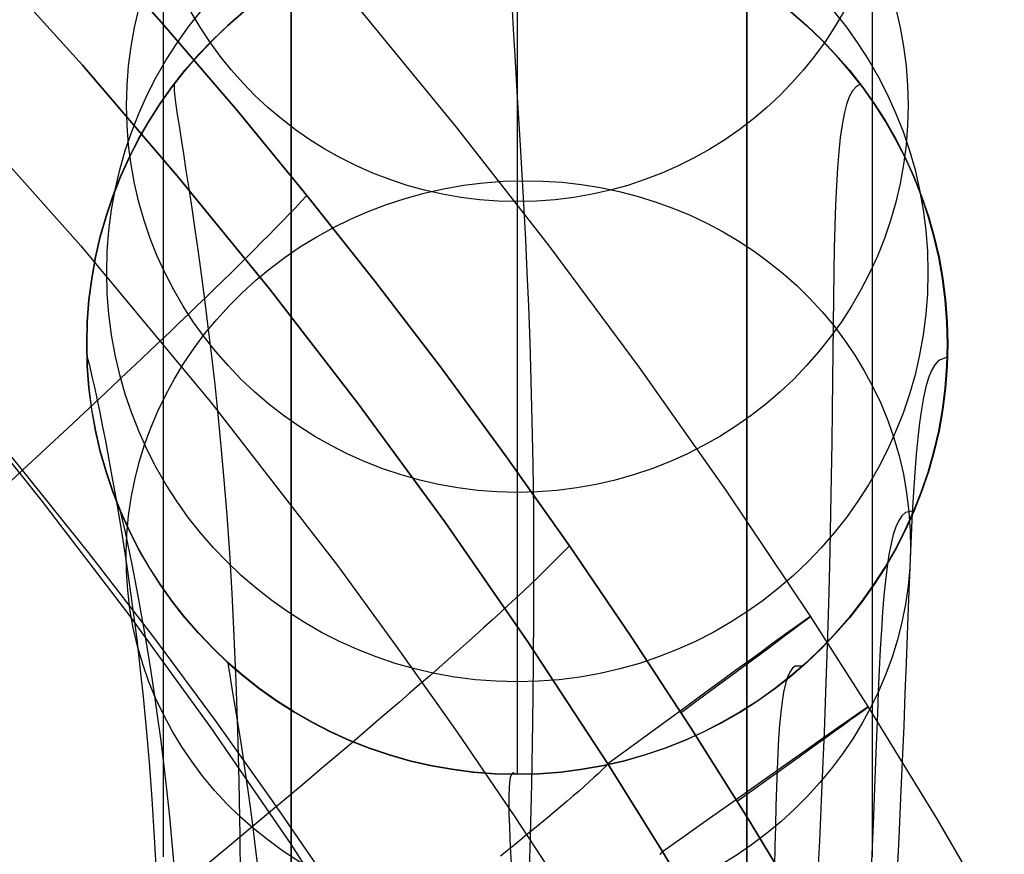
# Model space of a CAD drawing. Extents: x 35614 to 36526, y 4034 to 4838.
# Tile 74 of 79: x 36325 to 36364, y 4611 to 4644. Entities that reach past the tile are written whole.
import ezdxf

# ---------------------------------------------------------------- set-up
doc = ezdxf.new("R2010")
doc.units = 0
doc.layers.add('PREDEFINITO', color=7, linetype='CONTINUOUS')

msp = doc.modelspace()

# ---------------------------------------------------------------- linework, layer by layer
at = {"layer": 'PREDEFINITO'}
for p, q in [((36336.073, 4577.856, 78.329), (36336.073, 4777.942, 78.329)), ((36354.073, 4577.856, 78.329), (36354.073, 4777.942, 78.329)), ((36328.271, 4646.527, -137), (36331.137, 4643.288, -137)), ((36331.137, 4643.288, -137), (36328.271, 4646.527, -137)), ((36327.819, 4641.808, -297.202), (36323.96, 4646.091, -297.202)), ((36323.96, 4646.091, -297.202), (36327.819, 4641.808, -297.202)), ((36331.023, 4643.278, 176.871), (36331.023, 4645.249, 177.537)), ((36331.023, 4643.278, 176.871), (36331.023, 4645.249, 177.537)), ((36359.028, 4645.249, 177.537), (36359.028, 4643.278, 176.871)), ((36342.6, 4639.361, -208.443), (36338.812, 4643.978, -208.443)), ((36344.805, 4644, -48.761), (36344.844, 4643.232, -45.377)), ((36345.001, 4643.922, -504.178), (36345.001, 4640.03, -490.595)), ((36331.023, 4641.33, 176.169), (36331.023, 4643.278, 176.871)), ((36331.023, 4641.33, 176.169), (36331.023, 4643.278, 176.871)), ((36331.137, 4643.288, -137), (36333.945, 4639.998, -137)), ((36333.945, 4639.998, -137), (36331.137, 4643.288, -137)), ((36344.844, 4643.232, -45.377), (36344.891, 4642.397, -42.062)), ((36359.028, 4643.278, 176.871), (36359.028, 4641.33, 176.169)), ((36344.891, 4642.397, -42.062), (36344.944, 4641.497, -38.808)), ((36331.569, 4637.433, -297.202), (36327.819, 4641.808, -297.202)), ((36327.819, 4641.808, -297.202), (36331.569, 4637.433, -297.202)), ((36344.944, 4641.497, -38.808), (36345.003, 4640.531, -35.607)), ((36331.023, 4639.405, 175.431), (36331.023, 4641.33, 176.169)), ((36331.023, 4639.405, 175.431), (36331.023, 4641.33, 176.169)), ((36359.028, 4641.33, 176.169), (36359.028, 4639.405, 175.431)), ((36322.364, 4640.718, -380.007), (36327.755, 4634.67, -380.007)), ((36331.452, 4641.054, -83.739), (36331.442, 4640.959, -79.415)), ((36331.442, 4640.959, -79.415), (36331.451, 4640.791, -75.238)), ((36331.451, 4640.791, -75.238), (36331.476, 4640.55, -71.2)), ((36358.245, 4640.789, -75.474), (36358.12, 4640.554, -71.551)), ((36358.386, 4640.956, -79.533), (36358.245, 4640.789, -75.474)), ((36358.544, 4641.054, -83.739), (36358.386, 4640.956, -79.533)), ((36331.476, 4640.55, -71.2), (36331.517, 4640.238, -67.294)), ((36345.003, 4640.531, -35.607), (36345.065, 4639.502, -32.449)), ((36358.12, 4640.554, -71.551), (36358.011, 4640.252, -67.756)), ((36331.517, 4640.238, -67.294), (36331.572, 4639.856, -63.509)), ((36333.945, 4639.998, -137), (36336.692, 4636.657, -137)), ((36336.692, 4636.657, -137), (36333.945, 4639.998, -137)), ((36345.001, 4640.03, -490.595), (36345.001, 4636.414, -476.937)), ((36358.011, 4640.252, -67.756), (36357.915, 4639.882, -64.08)), ((36331.572, 4639.856, -63.509), (36331.64, 4639.404, -59.84)), ((36357.915, 4639.882, -64.08), (36357.833, 4639.446, -60.513)), ((36331.023, 4637.504, 174.657), (36331.023, 4639.405, 175.431)), ((36331.023, 4637.504, 174.657), (36331.023, 4639.405, 175.431)), ((36331.64, 4639.404, -59.84), (36331.721, 4638.885, -56.277)), ((36346.273, 4634.656, -208.444), (36342.6, 4639.361, -208.443)), ((36345.065, 4639.502, -32.449), (36345.131, 4638.409, -29.327)), ((36357.833, 4639.446, -60.513), (36357.763, 4638.945, -57.047)), ((36359.028, 4639.405, 175.431), (36359.028, 4637.504, 174.657)), ((36331.721, 4638.885, -56.277), (36331.813, 4638.3, -52.812)), ((36357.763, 4638.945, -57.047), (36357.703, 4638.377, -53.673)), ((36345.131, 4638.409, -29.327), (36345.198, 4637.253, -26.232)), ((36357.703, 4638.377, -53.673), (36357.653, 4637.745, -50.381)), ((36331.813, 4638.3, -52.812), (36331.914, 4637.649, -49.437)), ((36331.914, 4637.649, -49.437), (36332.024, 4636.934, -46.145)), ((36357.653, 4637.745, -50.381), (36357.611, 4637.048, -47.163)), ((36331.023, 4635.626, 173.849), (36331.023, 4637.504, 174.657)), ((36331.023, 4635.626, 173.849), (36331.023, 4637.504, 174.657)), ((36335.207, 4632.964, -297.202), (36331.569, 4637.433, -297.202)), ((36331.569, 4637.433, -297.202), (36335.207, 4632.964, -297.202)), ((36345.198, 4637.253, -26.232), (36345.262, 4636.108, -23.338)), ((36359.028, 4637.504, 174.657), (36359.028, 4635.626, 173.849)), ((36332.024, 4636.934, -46.145), (36332.141, 4636.156, -42.926)), ((36357.611, 4637.048, -47.163), (36357.577, 4636.288, -44.01)), ((36336.463, 4636.413, -135.953), (36336.225, 4636.161, -134.938)), ((36336.692, 4636.657, -137), (36336.463, 4636.413, -135.953)), ((36336.692, 4636.657, -137), (36339.379, 4633.267, -137)), ((36339.379, 4633.267, -137), (36336.692, 4636.657, -137)), ((36345.001, 4636.414, -476.937), (36345.001, 4633.16, -463.594)), ((36332.141, 4636.156, -42.926), (36332.265, 4635.317, -39.772)), ((36336.225, 4636.161, -134.938), (36335.977, 4635.904, -133.955)), ((36345.262, 4636.108, -23.338), (36345.325, 4634.902, -20.456)), ((36357.577, 4636.288, -44.01), (36357.55, 4635.464, -40.911)), ((36335.722, 4635.639, -133.003), (36335.457, 4635.368, -132.08)), ((36335.977, 4635.904, -133.955), (36335.722, 4635.639, -133.003)), ((36331.023, 4633.773, 173.007), (36331.023, 4635.626, 173.849)), ((36331.023, 4633.773, 173.007), (36331.023, 4635.626, 173.849)), ((36332.265, 4635.317, -39.772), (36332.393, 4634.416, -36.676)), ((36335.457, 4635.368, -132.08), (36335.184, 4635.09, -131.185)), ((36357.55, 4635.464, -40.911), (36357.527, 4634.577, -37.859)), ((36359.028, 4635.626, 173.849), (36359.028, 4633.773, 173.007)), ((36335.184, 4635.09, -131.185), (36334.903, 4634.806, -130.318)), ((36345.325, 4634.902, -20.456), (36345.386, 4633.629, -17.582)), ((36327.755, 4634.67, -380.007), (36332.935, 4628.437, -380.007)), ((36334.613, 4634.516, -129.477), (36334.315, 4634.219, -128.661)), ((36334.903, 4634.806, -130.318), (36334.613, 4634.516, -129.477)), ((36349.83, 4629.864, -208.444), (36346.273, 4634.656, -208.444)), ((36357.527, 4634.577, -37.859), (36357.509, 4633.628, -34.844)), ((36332.393, 4634.416, -36.676), (36332.525, 4633.457, -33.63)), ((36334.315, 4634.219, -128.661), (36334.01, 4633.916, -127.871)), ((36331.023, 4631.945, 172.132), (36331.023, 4633.773, 173.007)), ((36331.023, 4631.945, 172.132), (36331.023, 4633.773, 173.007)), ((36334.01, 4633.916, -127.871), (36333.696, 4633.606, -127.104)), ((36359.028, 4633.773, 173.007), (36359.028, 4631.945, 172.132)), ((36332.525, 4633.457, -33.63), (36332.659, 4632.439, -30.624)), ((36333.696, 4633.606, -127.104), (36333.374, 4633.291, -126.36)), ((36345.386, 4633.629, -17.582), (36345.443, 4632.283, -14.713)), ((36357.509, 4633.628, -34.844), (36357.494, 4632.617, -31.858)), ((36333.044, 4632.969, -125.637), (36332.707, 4632.642, -124.936)), ((36333.374, 4633.291, -126.36), (36333.044, 4632.969, -125.637)), ((36338.73, 4628.405, -297.202), (36335.207, 4632.964, -297.202)), ((36335.207, 4632.964, -297.202), (36338.73, 4628.405, -297.202)), ((36339.379, 4633.267, -137), (36342.003, 4629.83, -137)), ((36342.003, 4629.83, -137), (36339.379, 4633.267, -137)), ((36345.001, 4633.16, -463.594), (36345.001, 4630.162, -450.193)), ((36332.707, 4632.642, -124.936), (36332.362, 4632.308, -124.255)), ((36357.494, 4632.617, -31.858), (36357.481, 4631.544, -28.891)), ((36332.362, 4632.308, -124.255), (36332.01, 4631.969, -123.593)), ((36332.659, 4632.439, -30.624), (36332.795, 4631.364, -27.652)), ((36345.443, 4632.283, -14.713), (36345.496, 4630.857, -11.843)), ((36331.023, 4630.141, 171.224), (36331.023, 4631.945, 172.132)), ((36331.023, 4630.141, 171.224), (36331.023, 4631.945, 172.132)), ((36332.01, 4631.969, -123.593), (36331.651, 4631.624, -122.95)), ((36359.028, 4631.945, 172.132), (36359.028, 4630.141, 171.224)), ((36331.651, 4631.624, -122.95), (36331.284, 4631.273, -122.325)), ((36332.795, 4631.364, -27.652), (36332.923, 4630.301, -24.879)), ((36357.481, 4631.544, -28.891), (36357.47, 4630.479, -26.11)), ((36331.284, 4631.273, -122.325), (36330.91, 4630.916, -121.717)), ((36330.91, 4630.916, -121.717), (36330.529, 4630.554, -121.125)), ((36345.496, 4630.857, -11.843), (36345.544, 4629.344, -8.97)), ((36328.007, 4630.307, -83.739), (36328.016, 4630.274, -79.6)), ((36328.016, 4630.274, -79.6), (36328.042, 4630.17, -75.61)), ((36330.142, 4630.187, -120.549), (36329.747, 4629.814, -119.988)), ((36330.529, 4630.554, -121.125), (36330.142, 4630.187, -120.549)), ((36332.923, 4630.301, -24.879), (36333.05, 4629.182, -22.123)), ((36357.47, 4630.479, -26.11), (36357.458, 4629.353, -23.334)), ((36361.988, 4630.27, -83.739), (36361.65, 4630.131, -75.907)), ((36328.042, 4630.17, -75.61), (36328.084, 4629.997, -71.761)), ((36328.084, 4629.997, -71.761), (36328.141, 4629.756, -68.043)), ((36329.747, 4629.814, -119.988), (36329.346, 4629.436, -119.44)), ((36331.023, 4628.363, 170.285), (36331.023, 4630.141, 171.224)), ((36331.023, 4628.363, 170.285), (36331.023, 4630.141, 171.224)), ((36342.003, 4629.83, -137), (36344.564, 4626.345, -137)), ((36344.564, 4626.345, -137), (36342.003, 4629.83, -137)), ((36345.001, 4630.162, -450.193), (36345.001, 4627.418, -436.738)), ((36353.27, 4624.987, -208.444), (36349.83, 4629.864, -208.444)), ((36359.028, 4630.141, 171.224), (36359.028, 4628.363, 170.285)), ((36361.504, 4629.966, -72.203), (36361.372, 4629.737, -68.626)), ((36361.65, 4630.131, -75.907), (36361.504, 4629.966, -72.203)), ((36328.141, 4629.756, -68.043), (36328.211, 4629.449, -64.45)), ((36328.211, 4629.449, -64.45), (36328.294, 4629.077, -60.972)), ((36329.346, 4629.436, -119.44), (36328.939, 4629.052, -118.906)), ((36361.253, 4629.447, -65.168), (36361.147, 4629.094, -61.82)), ((36361.372, 4629.737, -68.626), (36361.253, 4629.447, -65.168)), ((36328.294, 4629.077, -60.972), (36328.388, 4628.641, -57.601)), ((36328.939, 4629.052, -118.906), (36328.525, 4628.664, -118.385)), ((36333.05, 4629.182, -22.123), (36333.174, 4628.001, -19.38)), ((36345.544, 4629.344, -8.97), (36345.584, 4627.74, -6.088)), ((36357.458, 4629.353, -23.334), (36357.445, 4628.161, -20.56)), ((36361.147, 4629.094, -61.82), (36361.051, 4628.68, -58.572)), ((36326.24, 4624.568, -313.434), (36322.735, 4628.909, -313.435)), ((36325.459, 4625.807, -115.045), (36322.8, 4629.012, -115.037)), ((36328.525, 4628.664, -118.385), (36328.105, 4628.27, -117.877)), ((36328.388, 4628.641, -57.601), (36328.492, 4628.143, -54.33)), ((36361.051, 4628.68, -58.572), (36360.966, 4628.205, -55.416)), ((36328.105, 4628.27, -117.877), (36327.246, 4627.468, -116.893)), ((36331.023, 4626.61, 169.315), (36331.023, 4628.363, 170.285)), ((36331.023, 4626.61, 169.315), (36331.023, 4628.363, 170.285)), ((36332.935, 4628.437, -380.007), (36337.894, 4622.029, -380.007)), ((36342.135, 4623.757, -297.202), (36338.73, 4628.405, -297.202)), ((36338.73, 4628.405, -297.202), (36342.135, 4623.757, -297.202)), ((36359.028, 4628.363, 170.285), (36359.028, 4626.61, 169.315)), ((36328.492, 4628.143, -54.33), (36328.606, 4627.584, -51.15)), ((36333.174, 4628.001, -19.38), (36333.295, 4626.751, -16.644)), ((36357.445, 4628.161, -20.56), (36357.428, 4626.896, -17.783)), ((36360.966, 4628.205, -55.416), (36360.889, 4627.67, -52.34)), ((36327.246, 4627.468, -116.893), (36326.364, 4626.647, -115.951)), ((36328.606, 4627.584, -51.15), (36328.728, 4626.966, -48.053)), ((36345.584, 4627.74, -6.088), (36345.615, 4626.037, -3.194)), ((36360.889, 4627.67, -52.34), (36360.821, 4627.075, -49.337)), ((36345.001, 4627.418, -436.738), (36345.001, 4624.926, -423.236)), ((36360.821, 4627.075, -49.337), (36360.76, 4626.421, -46.397)), ((36328.728, 4626.966, -48.053), (36328.856, 4626.29, -45.03)), ((36333.295, 4626.751, -16.644), (36333.412, 4625.425, -13.909)), ((36357.428, 4626.896, -17.783), (36357.407, 4625.551, -15)), ((36326.364, 4626.647, -115.951), (36325.459, 4625.807, -115.045)), ((36331.023, 4624.882, 168.314), (36331.023, 4626.61, 169.315)), ((36331.023, 4624.882, 168.314), (36331.023, 4626.61, 169.315)), ((36344.564, 4626.345, -137), (36347.061, 4622.814, -137)), ((36347.061, 4622.814, -137), (36344.564, 4626.345, -137)), ((36359.028, 4626.61, 169.315), (36359.028, 4624.882, 168.314)), ((36360.76, 4626.421, -46.397), (36360.704, 4625.709, -43.51)), ((36328.856, 4626.29, -45.03), (36328.99, 4625.558, -42.074)), ((36345.615, 4626.037, -3.194), (36345.637, 4624.23, -0.284)), ((36325.459, 4625.807, -115.045), (36324.533, 4624.95, -114.173)), ((36328.059, 4622.555, -115.054), (36325.459, 4625.807, -115.045)), ((36328.99, 4625.558, -42.074), (36329.128, 4624.77, -39.175)), ((36357.407, 4625.551, -15), (36357.381, 4624.12, -12.206)), ((36360.704, 4625.709, -43.51), (36360.654, 4624.939, -40.668)), ((36333.412, 4625.425, -13.909), (36333.523, 4624.018, -11.173)), ((36329.128, 4624.77, -39.175), (36329.27, 4623.929, -36.327)), ((36331.023, 4623.18, 167.284), (36331.023, 4624.882, 168.314)), ((36331.023, 4623.18, 167.284), (36331.023, 4624.882, 168.314)), ((36345.001, 4624.926, -423.236), (36345.001, 4622.685, -409.696)), ((36356.589, 4620.027, -208.444), (36353.27, 4624.987, -208.444)), ((36359.028, 4624.882, 168.314), (36359.028, 4623.18, 167.284)), ((36360.654, 4624.939, -40.668), (36360.608, 4624.111, -37.86)), ((36329.632, 4620.139, -313.433), (36326.24, 4624.568, -313.434)), ((36329.269, 4624.344, -83.739), (36329.271, 4624.345, -79.717)), ((36329.271, 4624.345, -79.717), (36329.29, 4624.277, -75.845)), ((36329.29, 4624.277, -75.845), (36329.323, 4624.142, -72.113)), ((36329.323, 4624.142, -72.113), (36329.371, 4623.942, -68.513)), ((36333.523, 4624.018, -11.173), (36333.627, 4622.523, -8.429)), ((36345.637, 4624.23, -0.284), (36345.648, 4622.311, 2.646)), ((36357.381, 4624.12, -12.206), (36357.348, 4622.597, -9.399)), ((36360.201, 4624.001, -72.527), (36360.075, 4623.814, -69.06)), ((36360.341, 4624.128, -76.123), (36360.201, 4624.001, -72.527)), ((36360.665, 4624.196, -83.739), (36360.341, 4624.128, -76.123)), ((36360.608, 4624.111, -37.86), (36360.565, 4623.227, -35.078)), ((36329.27, 4623.929, -36.327), (36329.415, 4623.036, -33.521)), ((36329.371, 4623.942, -68.513), (36329.432, 4623.678, -65.038)), ((36329.432, 4623.678, -65.038), (36329.505, 4623.351, -61.678)), ((36345.42, 4619.021, -297.202), (36342.135, 4623.757, -297.202)), ((36342.135, 4623.757, -297.202), (36345.42, 4619.021, -297.202)), ((36360.075, 4623.814, -69.06), (36359.961, 4623.566, -65.713)), ((36329.505, 4623.351, -61.678), (36329.589, 4622.964, -58.426)), ((36359.859, 4623.258, -62.475), (36359.768, 4622.891, -59.339)), ((36359.961, 4623.566, -65.713), (36359.859, 4623.258, -62.475)), ((36360.565, 4623.227, -35.078), (36360.523, 4622.286, -32.312)), ((36329.415, 4623.036, -33.521), (36329.56, 4622.092, -30.747)), ((36329.589, 4622.964, -58.426), (36329.683, 4622.516, -55.273)), ((36331.023, 4621.505, 166.224), (36331.023, 4623.18, 167.284)), ((36331.023, 4621.505, 166.224), (36331.023, 4623.18, 167.284)), ((36347.061, 4622.814, -137), (36346.83, 4622.576, -135.956)), ((36347.061, 4622.814, -137), (36349.494, 4619.238, -137)), ((36349.494, 4619.238, -137), (36347.061, 4622.814, -137)), ((36359.028, 4623.18, 167.284), (36359.028, 4621.505, 166.224)), ((36359.768, 4622.891, -59.339), (36359.686, 4622.466, -56.293)), ((36330.599, 4619.255, -115.062), (36328.059, 4622.555, -115.054)), ((36329.683, 4622.516, -55.273), (36329.785, 4622.011, -52.211)), ((36333.627, 4622.523, -8.429), (36333.723, 4620.933, -5.672)), ((36345.001, 4622.685, -409.696), (36345.001, 4620.692, -396.119)), ((36346.83, 4622.576, -135.956), (36346.59, 4622.332, -134.945)), ((36357.348, 4622.597, -9.399), (36357.307, 4620.975, -6.574)), ((36359.686, 4622.466, -56.293), (36359.613, 4621.983, -53.33)), ((36329.56, 4622.092, -30.747), (36329.697, 4621.157, -28.163)), ((36337.894, 4622.029, -380.007), (36340.289, 4618.761, -380.007)), ((36345.648, 4622.311, 2.646), (36345.647, 4620.276, 5.6)), ((36346.34, 4622.083, -133.965), (36346.08, 4621.828, -133.015)), ((36346.59, 4622.332, -134.945), (36346.34, 4622.083, -133.965)), ((36360.523, 4622.286, -32.312), (36360.486, 4621.349, -29.718)), ((36329.785, 4622.011, -52.211), (36329.896, 4621.449, -49.23)), ((36346.08, 4621.828, -133.015), (36345.812, 4621.566, -132.094)), ((36359.613, 4621.983, -53.33), (36359.548, 4621.444, -50.439)), ((36329.896, 4621.449, -49.23), (36330.012, 4620.831, -46.324)), ((36331.023, 4619.856, 165.137), (36331.023, 4621.505, 166.224)), ((36331.023, 4619.856, 165.137), (36331.023, 4621.505, 166.224)), ((36345.534, 4621.3, -131.202), (36345.247, 4621.027, -130.337)), ((36345.812, 4621.566, -132.094), (36345.534, 4621.3, -131.202)), ((36359.028, 4621.505, 166.224), (36359.028, 4619.856, 165.137)), ((36359.548, 4621.444, -50.439), (36359.49, 4620.848, -47.611)), ((36360.486, 4621.349, -29.718), (36360.447, 4620.357, -27.126)), ((36329.697, 4621.157, -28.163), (36329.832, 4620.172, -25.595)), ((36333.723, 4620.933, -5.672), (36333.81, 4619.241, -2.898)), ((36345.247, 4621.027, -130.337), (36344.951, 4620.749, -129.498)), ((36357.307, 4620.975, -6.574), (36357.257, 4619.248, -3.727)), ((36330.012, 4620.831, -46.324), (36330.135, 4620.16, -43.484)), ((36344.647, 4620.465, -128.685), (36344.334, 4620.175, -127.896)), ((36344.951, 4620.749, -129.498), (36344.647, 4620.465, -128.685)), ((36345.001, 4620.692, -396.119), (36345.001, 4618.944, -382.51)), ((36359.49, 4620.848, -47.611), (36359.437, 4620.197, -44.837)), ((36332.908, 4615.626, -313.432), (36329.632, 4620.139, -313.433)), ((36329.832, 4620.172, -25.595), (36329.966, 4619.13, -23.038)), ((36330.135, 4620.16, -43.484), (36330.261, 4619.437, -40.7)), ((36344.334, 4620.175, -127.896), (36344.012, 4619.88, -127.131)), ((36345.647, 4620.276, 5.6), (36345.633, 4618.117, 8.583)), ((36359.437, 4620.197, -44.837), (36359.389, 4619.491, -42.108)), ((36360.447, 4620.357, -27.126), (36360.408, 4619.301, -24.531)), ((36331.023, 4618.233, 164.021), (36331.023, 4619.856, 165.137)), ((36331.023, 4618.233, 164.021), (36331.023, 4619.856, 165.137)), ((36344.012, 4619.88, -127.131), (36343.681, 4619.58, -126.388)), ((36358.865, 4616.467, -208.445), (36356.589, 4620.027, -208.444)), ((36359.028, 4619.856, 165.137), (36359.028, 4618.233, 164.021)), ((36330.261, 4619.437, -40.7), (36330.391, 4618.663, -37.966)), ((36343.681, 4619.58, -126.388), (36343.343, 4619.274, -125.667)), ((36359.389, 4619.491, -42.108), (36359.345, 4618.73, -39.413)), ((36360.408, 4619.301, -24.531), (36360.365, 4618.176, -21.93)), ((36329.966, 4619.13, -23.038), (36330.096, 4618.024, -20.487)), ((36333.079, 4615.908, -115.071), (36330.599, 4619.255, -115.062)), ((36333.81, 4619.241, -2.898), (36333.886, 4617.442, -0.102)), ((36342.996, 4618.962, -124.967), (36342.641, 4618.646, -124.287)), ((36343.343, 4619.274, -125.667), (36342.996, 4618.962, -124.967)), ((36345.001, 4618.944, -382.51), (36345.001, 4617.438, -368.873)), ((36348.582, 4614.198, -297.202), (36345.42, 4619.021, -297.202)), ((36345.42, 4619.021, -297.202), (36348.582, 4614.198, -297.202)), ((36349.494, 4619.238, -137), (36351.862, 4615.618, -137)), ((36351.862, 4615.618, -137), (36349.494, 4619.238, -137)), ((36357.257, 4619.248, -3.727), (36357.197, 4617.41, -0.855)), ((36330.391, 4618.663, -37.966), (36330.524, 4617.84, -35.272)), ((36340.289, 4618.761, -380.007), (36342.627, 4615.453, -380.007)), ((36342.641, 4618.646, -124.287), (36342.278, 4618.324, -123.626)), ((36359.345, 4618.73, -39.413), (36359.304, 4617.916, -36.744)), ((36331.023, 4616.637, 162.879), (36331.023, 4618.233, 164.021)), ((36331.023, 4616.637, 162.879), (36331.023, 4618.233, 164.021)), ((36333.582, 4618.209, -79.851), (36333.576, 4618.178, -76.113)), ((36333.576, 4618.178, -76.113), (36333.584, 4618.084, -72.516)), ((36333.604, 4618.174, -83.739), (36333.582, 4618.209, -79.851)), ((36342.278, 4618.324, -123.626), (36341.908, 4617.997, -122.984)), ((36359.028, 4618.233, 164.021), (36359.028, 4616.637, 162.879)), ((36360.365, 4618.176, -21.93), (36360.319, 4616.975, -19.318)), ((36330.096, 4618.024, -20.487), (36330.222, 4616.846, -17.936)), ((36330.524, 4617.84, -35.272), (36330.657, 4616.968, -32.61)), ((36333.584, 4618.084, -72.516), (36333.606, 4617.927, -69.051)), ((36333.606, 4617.927, -69.051), (36333.641, 4617.709, -65.711)), ((36341.908, 4617.997, -122.984), (36341.529, 4617.665, -122.36)), ((36345.633, 4618.117, 8.583), (36345.603, 4615.828, 11.598)), ((36355.767, 4617.826, -69.447), (36355.675, 4617.62, -66.198)), ((36355.87, 4617.974, -72.816), (36355.767, 4617.826, -69.447)), ((36355.987, 4618.063, -76.315), (36355.87, 4617.974, -72.816)), ((36356.264, 4618.059, -83.739), (36355.987, 4618.063, -76.315)), ((36359.304, 4617.916, -36.744), (36359.264, 4617.05, -34.091)), ((36333.641, 4617.709, -65.711), (36333.687, 4617.431, -62.485)), ((36333.687, 4617.431, -62.485), (36333.743, 4617.095, -59.366)), ((36333.886, 4617.442, -0.102), (36333.951, 4615.529, 2.722)), ((36341.529, 4617.665, -122.36), (36341.143, 4617.328, -121.752)), ((36345.001, 4617.438, -368.873), (36345.001, 4615.142, -341.504)), ((36355.595, 4617.356, -63.061), (36355.525, 4617.035, -60.026)), ((36355.675, 4617.62, -66.198), (36355.595, 4617.356, -63.061)), ((36357.197, 4617.41, -0.855), (36357.124, 4615.453, 2.046)), ((36330.657, 4616.968, -32.61), (36330.782, 4616.105, -30.129)), ((36333.743, 4617.095, -59.366), (36333.809, 4616.702, -56.345)), ((36340.75, 4616.985, -121.161), (36340.349, 4616.638, -120.585)), ((36341.143, 4617.328, -121.752), (36340.75, 4616.985, -121.161)), ((36355.525, 4617.035, -60.026), (36355.464, 4616.658, -57.083)), ((36359.264, 4617.05, -34.091), (36359.228, 4616.186, -31.602)), ((36360.319, 4616.975, -19.318), (36360.268, 4615.69, -16.691)), ((36330.222, 4616.846, -17.936), (36330.343, 4615.591, -15.38)), ((36331.023, 4615.068, 161.71), (36331.023, 4616.637, 162.879)), ((36331.023, 4615.068, 161.71), (36331.023, 4616.637, 162.879)), ((36333.809, 4616.702, -56.345), (36333.883, 4616.254, -53.414)), ((36340.349, 4616.638, -120.585), (36339.941, 4616.286, -120.024)), ((36355.464, 4616.658, -57.083), (36355.411, 4616.226, -54.223)), ((36359.028, 4616.637, 162.879), (36359.028, 4615.068, 161.71)), ((36333.883, 4616.254, -53.414), (36333.965, 4615.752, -50.563)), ((36339.941, 4616.286, -120.024), (36339.526, 4615.93, -119.477)), ((36355.411, 4616.226, -54.223), (36355.366, 4615.741, -51.437)), ((36361.602, 4611.999, -208.445), (36358.865, 4616.467, -208.445)), ((36359.228, 4616.186, -31.602), (36359.192, 4615.268, -29.116)), ((36330.782, 4616.105, -30.129), (36330.906, 4615.194, -27.663)), ((36335.496, 4612.517, -115.081), (36333.079, 4615.908, -115.071)), ((36339.526, 4615.93, -119.477), (36339.104, 4615.568, -118.944)), ((36345.603, 4615.828, 11.598), (36345.558, 4613.403, 14.649)), ((36330.343, 4615.591, -15.38), (36330.457, 4614.251, -12.813)), ((36336.064, 4611.028, -313.431), (36332.908, 4615.626, -313.432)), ((36333.951, 4615.529, 2.722), (36334.003, 4613.495, 5.577)), ((36333.965, 4615.752, -50.563), (36334.053, 4615.197, -47.785)), ((36339.104, 4615.568, -118.944), (36338.676, 4615.202, -118.423)), ((36342.627, 4615.453, -380.007), (36344.905, 4612.105, -380.007)), ((36351.862, 4615.618, -137), (36354.163, 4611.956, -137)), ((36354.163, 4611.956, -137), (36351.862, 4615.618, -137)), ((36355.366, 4615.741, -51.437), (36355.328, 4615.202, -48.716)), ((36357.124, 4615.453, 2.046), (36357.039, 4613.372, 4.98)), ((36360.268, 4615.69, -16.691), (36360.21, 4614.316, -14.045)), ((36330.906, 4615.194, -27.663), (36331.029, 4614.227, -25.206)), ((36331.023, 4613.527, 160.516), (36331.023, 4615.068, 161.71)), ((36331.023, 4613.527, 160.516), (36331.023, 4615.068, 161.71)), ((36334.053, 4615.197, -47.785), (36334.146, 4614.591, -45.07)), ((36338.676, 4615.202, -118.423), (36338.24, 4614.832, -117.914)), ((36345.001, 4615.142, -341.504), (36345.001, 4613.785, -314.074)), ((36355.328, 4615.202, -48.716), (36355.295, 4614.61, -46.049)), ((36359.028, 4615.068, 161.71), (36359.028, 4613.527, 160.516)), ((36359.192, 4615.268, -29.116), (36359.154, 4614.291, -26.626)), ((36338.24, 4614.832, -117.914), (36337.35, 4614.077, -116.93)), ((36330.457, 4614.251, -12.813), (36330.564, 4612.819, -10.229)), ((36334.146, 4614.591, -45.07), (36334.244, 4613.936, -42.411)), ((36355.295, 4614.61, -46.049), (36355.266, 4613.967, -43.428)), ((36359.154, 4614.291, -26.626), (36359.114, 4613.247, -24.128)), ((36360.21, 4614.316, -14.045), (36360.145, 4612.845, -11.376)), ((36331.029, 4614.227, -25.206), (36331.148, 4613.199, -22.753)), ((36334.244, 4613.936, -42.411), (36334.344, 4613.232, -39.798)), ((36337.35, 4614.077, -116.93), (36336.435, 4613.305, -115.987)), ((36348.342, 4613.948, -298.461), (36348.195, 4613.805, -299.079)), ((36348.409, 4614.016, -298.149), (36348.342, 4613.948, -298.461)), ((36348.472, 4614.08, -297.835), (36348.409, 4614.016, -298.149)), ((36348.529, 4614.14, -297.52), (36348.472, 4614.08, -297.835)), ((36348.582, 4614.198, -297.202), (36348.529, 4614.14, -297.52)), ((36350.744, 4610.733, -297.202), (36348.582, 4614.198, -297.202)), ((36348.582, 4614.198, -297.202), (36350.744, 4610.733, -297.202)), ((36355.266, 4613.967, -43.428), (36355.241, 4613.274, -40.844)), ((36331.023, 4612.012, 159.297), (36331.023, 4613.527, 160.516)), ((36331.023, 4612.012, 159.297), (36331.023, 4613.527, 160.516)), ((36334.003, 4613.495, 5.577), (36334.041, 4611.334, 8.47)), ((36344.696, 4613.473, -66.363), (36344.676, 4613.234, -63.265)), ((36344.726, 4613.654, -69.576), (36344.696, 4613.473, -66.363)), ((36344.768, 4613.777, -72.91), (36344.726, 4613.654, -69.576)), ((36344.824, 4613.841, -76.376), (36344.768, 4613.777, -72.91)), ((36344.977, 4613.786, -83.739), (36344.824, 4613.841, -76.376)), ((36345.001, 4613.786, -83.739), (36345.001, 4613.785, -314.074)), ((36347.849, 4613.485, -300.29), (36347.652, 4613.309, -300.884)), ((36348.03, 4613.651, -299.688), (36347.849, 4613.485, -300.29)), ((36348.195, 4613.805, -299.079), (36348.03, 4613.651, -299.688)), ((36359.028, 4613.527, 160.516), (36359.028, 4612.012, 159.297)), ((36331.148, 4613.199, -22.753), (36331.263, 4612.101, -20.298)), ((36334.344, 4613.232, -39.798), (36334.447, 4612.482, -37.222)), ((36336.435, 4613.305, -115.987), (36335.496, 4612.517, -115.081)), ((36344.676, 4613.234, -63.265), (36344.667, 4612.94, -60.27)), ((36345.558, 4613.403, 14.649), (36345.495, 4610.837, 17.741)), ((36347.441, 4613.123, -301.469), (36347.215, 4612.928, -302.047)), ((36347.652, 4613.309, -300.884), (36347.441, 4613.123, -301.469)), ((36355.241, 4613.274, -40.844), (36355.219, 4612.53, -38.287)), ((36357.039, 4613.372, 4.98), (36356.939, 4611.16, 7.952)), ((36359.114, 4613.247, -24.128), (36359.07, 4612.129, -21.619)), ((36330.564, 4612.819, -10.229), (36330.662, 4611.289, -7.623)), ((36344.667, 4612.94, -60.27), (36344.667, 4612.592, -57.371)), ((36346.977, 4612.724, -302.617), (36346.726, 4612.511, -303.179)), ((36347.215, 4612.928, -302.047), (36346.977, 4612.724, -302.617)), ((36360.145, 4612.845, -11.376), (36360.072, 4611.271, -8.679)), ((36334.447, 4612.482, -37.222), (36334.551, 4611.686, -34.676)), ((36335.496, 4612.517, -115.081), (36334.535, 4611.712, -114.207)), ((36337.851, 4609.082, -115.09), (36335.496, 4612.517, -115.081)), ((36344.667, 4612.592, -57.371), (36344.674, 4612.19, -54.558)), ((36346.726, 4612.511, -303.179), (36346.464, 4612.291, -303.733)), ((36355.219, 4612.53, -38.287), (36355.199, 4611.738, -35.747)), ((36331.023, 4610.526, 158.053), (36331.023, 4612.012, 159.297)), ((36331.023, 4610.526, 158.053), (36331.023, 4612.012, 159.297)), ((36331.263, 4612.101, -20.298), (36331.373, 4610.927, -17.835)), ((36344.674, 4612.19, -54.558), (36344.689, 4611.736, -51.823)), ((36344.905, 4612.105, -380.007), (36347.124, 4608.718, -380.007)), ((36346.19, 4612.062, -304.279), (36345.905, 4611.826, -304.817)), ((36346.464, 4612.291, -303.733), (36346.19, 4612.062, -304.279)), ((36354.163, 4611.956, -137), (36356.397, 4608.253, -137)), ((36356.397, 4608.252, -137), (36354.163, 4611.956, -137)), ((36359.07, 4612.129, -21.619), (36359.021, 4610.929, -19.092)), ((36359.028, 4612.012, 159.297), (36359.028, 4610.526, 158.053)), ((36364.244, 4607.472, -208.445), (36361.602, 4611.999, -208.445)), ((36334.535, 4611.712, -114.207), (36333.552, 4610.893, -113.361)), ((36334.551, 4611.686, -34.676), (36334.649, 4610.896, -32.301)), ((36344.689, 4611.736, -51.823), (36344.711, 4611.231, -49.155)), ((36345.611, 4611.584, -305.346), (36345.307, 4611.335, -305.868)), ((36345.905, 4611.826, -304.817), (36345.611, 4611.584, -305.346)), ((36355.199, 4611.738, -35.747), (36355.18, 4610.947, -33.367)), ((36330.662, 4611.289, -7.623), (36330.751, 4609.654, -4.989)), ((36334.041, 4611.334, 8.47), (36334.064, 4609.039, 11.404)), ((36344.711, 4611.231, -49.155), (36344.737, 4610.676, -46.547)), ((36345.307, 4611.335, -305.868), (36344.994, 4611.079, -306.382)), ((36356.939, 4611.16, 7.952), (36356.824, 4608.811, 10.963)), ((36360.072, 4611.271, -8.679), (36359.989, 4609.587, -5.951)), ((36331.373, 4610.927, -17.835), (36331.477, 4609.67, -15.359)), ((36333.552, 4610.893, -113.361), (36332.548, 4610.059, -112.541)), ((36334.649, 4610.896, -32.301), (36334.747, 4610.06, -29.938)), ((36339.098, 4606.35, -313.43), (36336.064, 4611.028, -313.431)), ((36344.673, 4610.818, -306.887), (36344.344, 4610.551, -307.384)), ((36344.994, 4611.079, -306.382), (36344.673, 4610.818, -306.887)), ((36345.495, 4610.837, 17.741), (36345.414, 4608.122, 20.877)), ((36355.18, 4610.947, -33.367), (36355.161, 4610.107, -30.989)), ((36359.021, 4610.929, -19.092), (36358.966, 4609.642, -16.545)), ((36344.737, 4610.676, -46.547), (36344.768, 4610.073, -43.989)), ((36350.69, 4610.675, -297.519), (36350.632, 4610.615, -297.835)), ((36350.744, 4610.733, -297.202), (36350.69, 4610.675, -297.519)), ((36353.335, 4606.383, -297.202), (36350.744, 4610.733, -297.202)), ((36350.744, 4610.733, -297.202), (36354.543, 4604.276, -297.202))]:
    msp.add_line(p, q, dxfattribs=at)
at = {"layer": 'PREDEFINITO', "extrusion": (1, -3.63641e-14, -3.63641e-14)}
msp.add_circle((4677.899, 78.329, 36336.073), 100.043, dxfattribs=at)
msp.add_circle((4677.899, 78.329, 36336.073), 100.043, dxfattribs=at)
at = {"layer": 'PREDEFINITO', "extrusion": (1, 0, 0)}
for centre, radius in [((4677.899, 78.329, 36354.073), 100.043), ((4677.899, 78.329, 36354.073), 100.043), ((4677.899, 78.372, 36354.073), 100)]:
    msp.add_circle(centre, radius, dxfattribs=at)
at = {"layer": 'PREDEFINITO', "extrusion": (-2.12919e-11, -0.21466, 0.976689)}
msp.add_circle((36345.005, 4440.613, -1461.07), 14.658, dxfattribs=at)
at = {"layer": 'PREDEFINITO', "extrusion": (-2.74806e-11, -0.140225, 0.99012)}
msp.add_circle((36345.005, 4535.322, -1067.585), 15.44, dxfattribs=at)
at = {"layer": 'PREDEFINITO', "extrusion": (-2.14234e-11, -0.068561, 0.997647)}
msp.add_circle((36345.005, 4597.503, -684.582), 16.221, dxfattribs=at)
at = {"layer": 'PREDEFINITO', "extrusion": (-1.94188e-11, -1.10665e-05, 1)}
msp.add_circle((36344.995, 4630.785, -314.126), 17.003, dxfattribs=at)
at = {"layer": 'PREDEFINITO', "extrusion": (-6.7568e-12, 9.98142e-05, 1)}
msp.add_circle((36344.995, 4630.82, -309.066), 17.003, dxfattribs=at)
at = {"layer": 'PREDEFINITO', "extrusion": (-4.40743e-12, 0.000127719, 1)}
msp.add_circle((36344.995, 4630.828, -310.449), 17.003, dxfattribs=at)
at = {"layer": 'PREDEFINITO', "extrusion": (5.0128e-12, 0.000206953, 1)}
msp.add_circle((36344.995, 4630.853, -311.593), 17.003, dxfattribs=at)
at = {"layer": 'PREDEFINITO', "extrusion": (-7.87219e-08, -1.03051e-07, 1)}
msp.add_circle((36345.003, 4630.789, -83.742), 17.003, dxfattribs=at)
at = {"layer": 'PREDEFINITO', "extrusion": (-1.89872e-11, -1.10665e-05, 1)}
msp.add_circle((36345.006, 4630.785, -314.126), 17.003, dxfattribs=at)
at = {"layer": 'PREDEFINITO', "extrusion": (0.049697, -0.331841, 0.942026)}
msp.add_circle((36628.845, -774.918, 242.71), 15.513, dxfattribs=at)
at = {"layer": 'PREDEFINITO', "extrusion": (0.001246, 2.91771e-07, 0.999999)}
msp.add_arc((36345.071, 4630.789, -38.459), 17.003, 89.99, 89.9817, dxfattribs=at)
at = {"layer": 'PREDEFINITO', "extrusion": (-0.592368, 0.805667, 0.000516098)}
msp.add_arc((-31625.143, -199.212, -17814.389), 402.931, 169.7924, 192.73106, dxfattribs=at)
at = {"layer": 'PREDEFINITO', "extrusion": (-0.580253, 0.814436, 0.000471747)}
msp.add_arc((-31888.883, -200.19, -17337.636), 401.806, 169.76884, 192.7727, dxfattribs=at)

doc.saveas('drawing.dxf')
